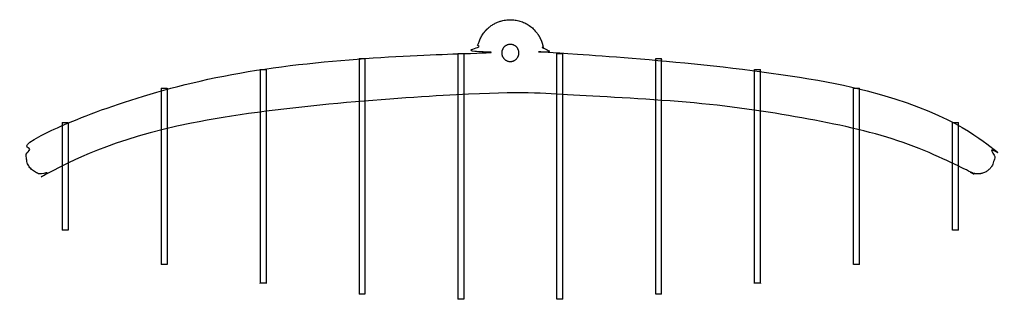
# Model space of a CAD drawing. Header units: millimetres. Extents: x 3713 to 4940, y 1895 to 2756.
# Tile 7 of 20: x 3715.945 to 3717.979, y 1897.438 to 1898.017. Entities that reach past the tile are written whole.
import ezdxf

# ---------------------------------------------------------------- set-up
doc = ezdxf.new("R2010")
doc.units = ezdxf.units.MM
doc.layers.add('MEDIDAS', color=7, linetype='Continuous', true_color=0xffffff)

# ---------------------------------------------------------------- blocks, each defined once
blk = doc.blocks.new('Snow_2.00_lateral2')
at = {"layer": 'MEDIDAS', "color": 5, "lineweight": -3, "true_color": 0x0000ff}
for points, weights, knots in [([(3717.026, 1897.9611), (3717.0153, 1898.017), (3716.9584, 1898.017), (3716.9016, 1898.017), (3716.8909, 1897.9611), (3716.8883, 1897.9476), (3716.8745, 1897.9473), (3716.1496, 1897.9324), (3715.9687, 1897.7562), (3715.9468, 1897.7349), (3715.9657, 1897.7109), (3715.9845, 1897.6868), (3716.0105, 1897.7029), (3716.2681, 1897.863), (3716.9584, 1897.863), (3717.6488, 1897.863), (3717.9064, 1897.7029), (3717.9324, 1897.6868), (3717.9512, 1897.7109), (3717.97, 1897.7349), (3717.9481, 1897.7562), (3717.7673, 1897.9324), (3717.0424, 1897.9473), (3717.0286, 1897.9476), (3717.026, 1897.9611)], [1, 0.770809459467, 1, 0.770809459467, 1, 0.777332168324, 1, 0.792953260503, 0.947375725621, 0.705089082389, 0.947375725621, 0.705089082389, 0.947375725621, 0.832509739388, 1.06547927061, 0.832509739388, 0.947375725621, 0.705089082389, 0.947375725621, 0.705089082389, 0.947375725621, 0.792953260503, 1, 0.777332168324, 1], [64.504387, 64.504387, 64.504387, 70.085656, 70.085656, 75.666925, 75.666925, 77.02769, 77.02769, 78.241955, 78.241955, 81.167466, 81.167466, 84.092977, 84.092977, 85.265617, 85.265617, 86.438257, 86.438257, 89.363767, 89.363767, 92.289278, 92.289278, 93.503543, 93.503543, 94.864308, 94.864308, 94.864308]), ([(3716.9584, 1897.9659), (3716.9762, 1897.9659), (3716.9762, 1897.9482), (3716.9762, 1897.9305), (3716.9584, 1897.9305), (3716.9407, 1897.9305), (3716.9407, 1897.9482), (3716.9407, 1897.9659), (3716.9584, 1897.9659)], [1, 0.707106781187, 1, 0.707106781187, 1, 0.707106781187, 1, 0.707106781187, 1], [-6.536924, -6.536924, -6.536924, -4.902693, -4.902693, -3.268462, -3.268462, -1.634231, -1.634231, 0, 0, 0])]:
    blk.add_rational_spline(points, weights, degree=2, knots=knots, dxfattribs=at)
at = {"layer": 'MEDIDAS', "color": 192, "lineweight": -3, "true_color": 0x7d26cd}
for points, weights in [([(3716.6458, 1897.9364), (3716.6458, 1897.9364), (3716.6458, 1897.9359)], [1, 0.987065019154, 0.975272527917]), ([(3716.6458, 1897.9359), (3716.6458, 1897.9294), (3716.6458, 1897.8508)], [0.975272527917, 0.840705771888, 0.854909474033]), ([(3716.658, 1897.9364), (3716.658, 1897.9364), (3716.658, 1897.8517)], [1, 0.840383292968, 0.854737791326]), ([(3716.8501, 1897.9469), (3716.8501, 1897.9469), (3716.8501, 1897.9467)], [1, 0.99273301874, 0.985826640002]), ([(3716.8501, 1897.9467), (3716.8501, 1897.9429), (3716.8501, 1897.8616)], [0.985826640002, 0.843681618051, 0.854290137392]), ([(3716.8624, 1897.9469), (3716.8624, 1897.9469), (3716.8624, 1897.8619)], [1, 0.843453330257, 0.854249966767]), ([(3717.0545, 1897.8619), (3717.0545, 1897.9469), (3717.0545, 1897.9469)], [0.854249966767, 0.843453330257, 1]), ([(3717.0667, 1897.9467), (3717.0667, 1897.9469), (3717.0667, 1897.9469)], [0.985826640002, 0.99273301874, 1]), ([(3717.0667, 1897.8616), (3717.0667, 1897.9429), (3717.0667, 1897.9467)], [0.854290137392, 0.843681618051, 0.985826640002]), ([(3717.2588, 1897.8517), (3717.2588, 1897.9364), (3717.2588, 1897.9364)], [0.854737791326, 0.840383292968, 1]), ([(3717.2711, 1897.9359), (3717.2711, 1897.9364), (3717.2711, 1897.9364)], [0.975272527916, 0.987065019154, 1]), ([(3717.2711, 1897.8508), (3717.2711, 1897.9294), (3717.2711, 1897.9359)], [0.854909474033, 0.840705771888, 0.975272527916]), ([(3716.4414, 1897.9139), (3716.4414, 1897.9139), (3716.4414, 1897.913)], [1, 0.98148353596, 0.965308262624]), ([(3716.4414, 1897.913), (3716.4414, 1897.9043), (3716.4414, 1897.8279)], [0.965308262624, 0.833764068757, 0.857057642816]), ([(3716.4537, 1897.9139), (3716.4537, 1897.9139), (3716.4537, 1897.8297)], [1, 0.832700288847, 0.856522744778]), ([(3717.4632, 1897.8297), (3717.4632, 1897.9139), (3717.4632, 1897.9139)], [0.856522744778, 0.832700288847, 1]), ([(3717.4755, 1897.913), (3717.4755, 1897.9139), (3717.4755, 1897.9139)], [0.965335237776, 0.981498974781, 1]), ([(3717.4755, 1897.8279), (3717.4755, 1897.9043), (3717.4755, 1897.913)], [0.857057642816, 0.833761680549, 0.965335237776]), ([(3716.237, 1897.8752), (3716.237, 1897.8752), (3716.237, 1897.8736)], [1, 0.973902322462, 0.952455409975]), ([(3716.237, 1897.8736), (3716.237, 1897.8624), (3716.237, 1897.7885)], [0.952455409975, 0.819588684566, 0.865217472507]), ([(3716.2493, 1897.8752), (3716.2493, 1897.8752), (3716.2493, 1897.7915)], [1, 0.815707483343, 0.863333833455]), ([(3717.6676, 1897.7915), (3717.6676, 1897.8752), (3717.6676, 1897.8752)], [0.863333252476, 0.815708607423, 1]), ([(3717.6798, 1897.8736), (3717.6798, 1897.8752), (3717.6798, 1897.8752)], [0.952436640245, 0.973890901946, 1]), ([(3717.6798, 1897.7885), (3717.6798, 1897.8624), (3717.6798, 1897.8736)], [0.865217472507, 0.819591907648, 0.952436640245]), ([(3716.0327, 1897.8041), (3716.0327, 1897.8041), (3716.0327, 1897.8008)], [1, 0.952212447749, 0.920018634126]), ([(3716.0327, 1897.8008), (3716.0327, 1897.7841), (3716.0327, 1897.7157)], [0.920018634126, 0.782796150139, 0.928879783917]), ([(3716.0449, 1897.8041), (3716.0449, 1897.8041), (3716.0449, 1897.722)], [1, 0.759686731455, 0.913718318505]), ([(3717.8719, 1897.722), (3717.8719, 1897.8041), (3717.8719, 1897.8041)], [0.913718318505, 0.759686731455, 1]), ([(3717.8842, 1897.8008), (3717.8842, 1897.8041), (3717.8842, 1897.8041)], [0.920018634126, 0.952212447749, 1]), ([(3717.8842, 1897.7157), (3717.8842, 1897.7841), (3717.8842, 1897.8008)], [0.928879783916, 0.782796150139, 0.920018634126])]:
    blk.add_rational_spline(points, weights, degree=2, dxfattribs=at)
for points in [[(3716.6458, 1897.9364), (3716.6519, 1897.9364), (3716.658, 1897.9364)], [(3716.8501, 1897.9469), (3716.8563, 1897.9469), (3716.8624, 1897.9469)], [(3717.0545, 1897.9469), (3717.0606, 1897.9469), (3717.0667, 1897.9469)], [(3717.2588, 1897.9364), (3717.265, 1897.9364), (3717.2711, 1897.9364)], [(3716.4414, 1897.9139), (3716.4445, 1897.9139), (3716.4475, 1897.9139)], [(3716.4475, 1897.9139), (3716.4506, 1897.9139), (3716.4537, 1897.9139)], [(3717.4632, 1897.9139), (3717.4662, 1897.9139), (3717.4693, 1897.9139)], [(3717.4693, 1897.9139), (3717.4724, 1897.9139), (3717.4755, 1897.9139)], [(3716.237, 1897.8752), (3716.2401, 1897.8752), (3716.2432, 1897.8752)], [(3716.2432, 1897.8752), (3716.2462, 1897.8752), (3716.2493, 1897.8752)], [(3717.6676, 1897.8752), (3717.6706, 1897.8752), (3717.6737, 1897.8752)], [(3717.6737, 1897.8752), (3717.6767, 1897.8752), (3717.6798, 1897.8752)], [(3716.0327, 1897.8041), (3716.0357, 1897.8041), (3716.0388, 1897.8041)], [(3716.0388, 1897.8041), (3716.0419, 1897.8041), (3716.0449, 1897.8041)], [(3717.8719, 1897.8041), (3717.875, 1897.8041), (3717.878, 1897.8041)], [(3717.878, 1897.8041), (3717.8811, 1897.8041), (3717.8842, 1897.8041)], [(3716.0449, 1897.5814), (3716.0388, 1897.5814), (3716.0327, 1897.5814)], [(3717.8842, 1897.5814), (3717.8781, 1897.5814), (3717.8719, 1897.5814)], [(3716.2493, 1897.5103), (3716.2432, 1897.5103), (3716.237, 1897.5103)], [(3717.6798, 1897.5103), (3717.6737, 1897.5103), (3717.6676, 1897.5103)], [(3716.4537, 1897.4715), (3716.4475, 1897.4715), (3716.4414, 1897.4715)], [(3717.4755, 1897.4715), (3717.4693, 1897.4715), (3717.4632, 1897.4715)], [(3716.658, 1897.449), (3716.6519, 1897.449), (3716.6458, 1897.449)], [(3717.2711, 1897.449), (3717.265, 1897.449), (3717.2588, 1897.449)], [(3716.8624, 1897.4386), (3716.8563, 1897.4386), (3716.8501, 1897.4386)], [(3717.0667, 1897.4386), (3717.0606, 1897.4386), (3717.0545, 1897.4386)]]:
    blk.add_open_spline(points, degree=2, dxfattribs=at)
for points, weights, knots in [([(3716.6458, 1897.8508), (3716.6458, 1897.7825), (3716.6458, 1897.6927), (3716.6458, 1897.449), (3716.6458, 1897.449)], [0.854909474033, 0.867645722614, 1, 0.707106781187, 1], [0.860976, 0.860976, 0.860976, 1.570796, 1.570796, 3.141593, 3.141593, 3.141593]), ([(3716.658, 1897.8517), (3716.658, 1897.7832), (3716.658, 1897.6927), (3716.658, 1897.449), (3716.658, 1897.449)], [0.854737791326, 0.866723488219, 1, 0.707106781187, 1], [0.85603, 0.85603, 0.85603, 1.570796, 1.570796, 3.141593, 3.141593, 3.141593]), ([(3716.8501, 1897.8616), (3716.8501, 1897.7894), (3716.8501, 1897.6927), (3716.8501, 1897.4386), (3716.8501, 1897.4386)], [0.854290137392, 0.863940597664, 1, 0.707106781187, 1], [0.841105, 0.841105, 0.841105, 1.570796, 1.570796, 3.141593, 3.141593, 3.141593]), ([(3716.8624, 1897.8619), (3716.8624, 1897.7896), (3716.8624, 1897.6927), (3716.8624, 1897.4386), (3716.8624, 1897.4386)], [0.854249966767, 0.86365345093, 1, 0.707106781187, 1], [0.839565, 0.839565, 0.839565, 1.570796, 1.570796, 3.141593, 3.141593, 3.141593]), ([(3717.0545, 1897.4386), (3717.0545, 1897.4386), (3717.0545, 1897.6927), (3717.0545, 1897.7896), (3717.0545, 1897.8619)], [1, 0.707106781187, 1, 0.86365345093, 0.854249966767], [3.141593, 3.141593, 3.141593, 4.712389, 4.712389, 5.44362, 5.44362, 5.44362]), ([(3717.0667, 1897.4386), (3717.0667, 1897.4386), (3717.0667, 1897.6927), (3717.0667, 1897.7894), (3717.0667, 1897.8616)], [1, 0.707106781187, 1, 0.863940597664, 0.854290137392], [3.141593, 3.141593, 3.141593, 4.712389, 4.712389, 5.44208, 5.44208, 5.44208]), ([(3717.2588, 1897.449), (3717.2588, 1897.449), (3717.2588, 1897.6927), (3717.2588, 1897.7832), (3717.2588, 1897.8517)], [1, 0.707106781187, 1, 0.866723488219, 0.854737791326], [3.141593, 3.141593, 3.141593, 4.712389, 4.712389, 5.427155, 5.427155, 5.427155]), ([(3717.2711, 1897.449), (3717.2711, 1897.449), (3717.2711, 1897.6927), (3717.2711, 1897.7825), (3717.2711, 1897.8508)], [1, 0.707106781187, 1, 0.867645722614, 0.854909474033], [3.141593, 3.141593, 3.141593, 4.712389, 4.712389, 5.422209, 5.422209, 5.422209]), ([(3716.4537, 1897.8297), (3716.4537, 1897.7694), (3716.4537, 1897.6927), (3716.4537, 1897.4715), (3716.4537, 1897.4715)], [0.856522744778, 0.87440649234, 1, 0.707106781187, 1], [0.897234, 0.897234, 0.897234, 1.570796, 1.570796, 3.141593, 3.141593, 3.141593]), ([(3717.4632, 1897.4715), (3717.4632, 1897.4715), (3717.4632, 1897.6927), (3717.4632, 1897.7694), (3717.4632, 1897.8297)], [1, 0.707106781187, 1, 0.87440649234, 0.856522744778], [3.141593, 3.141593, 3.141593, 4.712389, 4.712389, 5.385951, 5.385951, 5.385951]), ([(3716.4414, 1897.8279), (3716.4414, 1897.7682), (3716.4414, 1897.6927), (3716.4414, 1897.4715), (3716.4414, 1897.4715)], [0.857057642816, 0.876206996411, 1, 0.707106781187, 1], [0.90689, 0.90689, 0.90689, 1.570796, 1.570796, 3.141593, 3.141593, 3.141593]), ([(3717.4755, 1897.4715), (3717.4755, 1897.4715), (3717.4755, 1897.6927), (3717.4755, 1897.7682), (3717.4755, 1897.8279)], [1, 0.707106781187, 1, 0.876206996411, 0.857057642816], [3.141593, 3.141593, 3.141593, 4.712389, 4.712389, 5.376295, 5.376295, 5.376295]), ([(3716.237, 1897.7885), (3716.237, 1897.7445), (3716.237, 1897.6927), (3716.237, 1897.5103), (3716.237, 1897.5103)], [0.865217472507, 0.894883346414, 1, 0.707106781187, 1], [1.007052, 1.007052, 1.007052, 1.570796, 1.570796, 3.141593, 3.141593, 3.141593]), ([(3716.2493, 1897.7915), (3716.2493, 1897.7464), (3716.2493, 1897.6927), (3716.2493, 1897.5103), (3716.2493, 1897.5103)], [0.863333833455, 0.891399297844, 1, 0.707106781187, 1], [0.988367, 0.988367, 0.988367, 1.570796, 1.570796, 3.141593, 3.141593, 3.141593]), ([(3717.6676, 1897.5103), (3717.6676, 1897.5103), (3717.6676, 1897.6927), (3717.6676, 1897.7464), (3717.6676, 1897.7915)], [1, 0.707106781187, 1, 0.891398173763, 0.863333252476], [3.141593, 3.141593, 3.141593, 4.712389, 4.712389, 5.294824, 5.294824, 5.294824]), ([(3717.6798, 1897.5103), (3717.6798, 1897.5103), (3717.6798, 1897.6927), (3717.6798, 1897.7445), (3717.6798, 1897.7885)], [1, 0.707106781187, 1, 0.894883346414, 0.865217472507], [3.141593, 3.141593, 3.141593, 4.712389, 4.712389, 5.276133, 5.276133, 5.276133]), ([(3716.0327, 1897.7157), (3716.0327, 1897.7043), (3716.0327, 1897.6927), (3716.0327, 1897.5814), (3716.0327, 1897.5814)], [0.928879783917, 0.958583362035, 1, 0.707106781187, 1], [1.348677, 1.348677, 1.348677, 1.570796, 1.570796, 3.141593, 3.141593, 3.141593]), ([(3716.0449, 1897.722), (3716.0449, 1897.7076), (3716.0449, 1897.6927), (3716.0449, 1897.5814), (3716.0449, 1897.5814)], [0.913718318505, 0.947420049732, 1, 0.707106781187, 1], [1.288808, 1.288808, 1.288808, 1.570796, 1.570796, 3.141593, 3.141593, 3.141593]), ([(3717.8719, 1897.5814), (3717.8719, 1897.5814), (3717.8719, 1897.6927), (3717.8719, 1897.7076), (3717.8719, 1897.722)], [1, 0.707106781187, 1, 0.947420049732, 0.913718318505], [3.141593, 3.141593, 3.141593, 4.712389, 4.712389, 4.994377, 4.994377, 4.994377]), ([(3717.8842, 1897.5814), (3717.8842, 1897.5814), (3717.8842, 1897.6927), (3717.8842, 1897.7043), (3717.8842, 1897.7157)], [1, 0.707106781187, 1, 0.958583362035, 0.928879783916], [3.141593, 3.141593, 3.141593, 4.712389, 4.712389, 4.934508, 4.934508, 4.934508])]:
    blk.add_rational_spline(points, weights, degree=2, knots=knots, dxfattribs=at)

msp = doc.modelspace()

# ---------------------------------------------------------------- block references
msp.add_blockref('Snow_2.00_lateral2', (0, 0))

doc.saveas('drawing.dxf')
